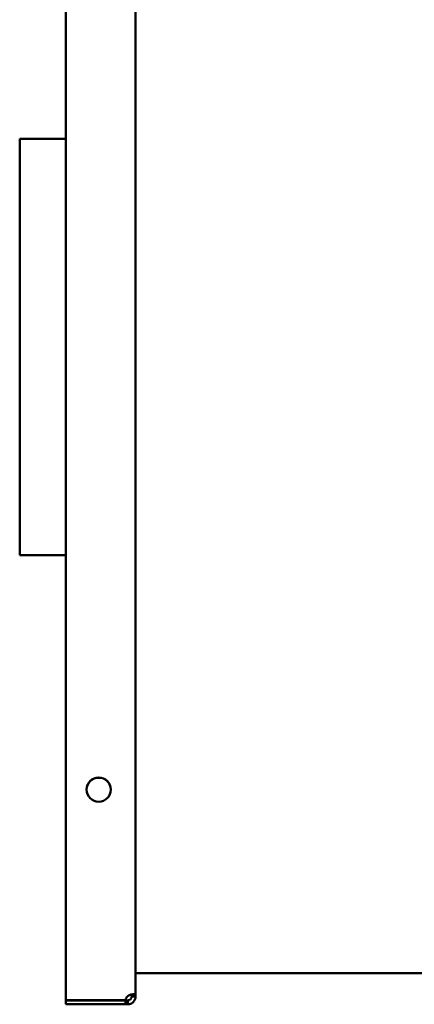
# Model space of a CAD drawing. Header units: millimetres. Extents: x 1101 to 1524, y 643 to 1214.
# Tile 1 of 4: x 1101 to 1251, y 643 to 1016. Entities that reach past the tile are written whole.
import ezdxf

# ---------------------------------------------------------------- set-up
doc = ezdxf.new("R2010")
doc.units = ezdxf.units.MM
doc.header["$LTSCALE"] = 6.25
doc.layers.add('Widoczne (ISO)', color=7, linetype='Continuous', lineweight=50)

msp = doc.modelspace()

# ---------------------------------------------------------------- linework, layer by layer
at = {"layer": 'Widoczne (ISO)'}
for p, q in [((1118.35, 644.23), (1118.35, 1212.03)), ((1144.85, 1210.49), (1144.85, 645.76)), ((1100.85, 813.13), (1100.85, 971.13)), ((1118.35, 971.13), (1100.85, 971.13)), ((1118.35, 813.13), (1100.85, 813.13)), ((1254.85, 654.48), (1144.85, 654.48)), ((1141.06, 644.23), (1118.35, 644.23)), ((1118.35, 644.13), (1141.06, 644.13)), ((1118.35, 642.63), (1118.35, 644.13)), ((1141.06, 644.13), (1141.85, 644.13)), ((1141.06, 642.63), (1141.06, 644.13)), ((1141.85, 644.13), (1141.85, 643.5)), ((1141.85, 643.5), (1141.85, 642.63)), ((1143.35, 645.63), (1143.35, 645.76)), ((1143.35, 645.76), (1143.97, 645.76)), ((1143.97, 645.63), (1143.35, 645.63)), ((1143.97, 645.76), (1144.85, 645.76)), ((1144.85, 645.63), (1143.97, 645.63)), ((1144.85, 645.76), (1144.85, 645.63)), ((1141.06, 642.63), (1118.35, 642.63)), ((1141.85, 642.63), (1141.06, 642.63))]:
    msp.add_line(p, q, dxfattribs=at)
msp.add_circle((1130.85, 724.13), 4.6, dxfattribs=at)
for centre, radius, start, end in [((1130.85, 724.03), 4.6, 0.6228, 179.3772), ((1143.55, 643.93), 2.5, 132.7331, 173.1896)]:
    msp.add_arc(centre, radius, start, end, dxfattribs=at)
for points, knots in [([(1141.85, 645.76), (1142.05, 645.9), (1142.25, 646), (1142.67, 646.18), (1142.88, 646.25), (1143.38, 646.38), (1143.66, 646.42), (1144.14, 646.43), (1144.34, 646.41), (1144.62, 646.3), (1144.71, 646.23), (1144.84, 646.01), (1144.85, 645.88), (1144.85, 645.76)], [-0.3252887, -0.3252887, -0.3252887, -0.3252887, -0.2803339, -0.2803339, -0.2370064, -0.2370064, -0.174198, -0.174198, -0.1114273, -0.1114273, -0.0618046, -0.0618046, 0, 0, 0, 0]), ([(1141.85, 644.13), (1141.89, 644.13), (1141.93, 644.13), (1142.02, 644.13), (1142.07, 644.14), (1142.18, 644.16), (1142.27, 644.18), (1142.44, 644.24), (1142.5, 644.27), (1142.66, 644.36), (1142.76, 644.42), (1142.94, 644.59), (1143.02, 644.68), (1143.16, 644.89), (1143.22, 645), (1143.28, 645.15), (1143.29, 645.2), (1143.32, 645.31), (1143.33, 645.37), (1143.34, 645.47), (1143.35, 645.5), (1143.35, 645.56), (1143.35, 645.6), (1143.35, 645.63)], [-0.2988626, -0.2988626, -0.2988626, -0.2988626, -0.2721954, -0.2721954, -0.2467697, -0.2467697, -0.2080157, -0.2080157, -0.1868791, -0.1868791, -0.1490715, -0.1490715, -0.1118186, -0.1118186, -0.0715882, -0.0715882, -0.0552542, -0.0552542, -0.0291547, -0.0291547, -0.0148363, -0.0148363, 0, 0, 0, 0]), ([(1144.85, 645.63), (1144.85, 645.42), (1144.83, 645.22), (1144.74, 644.8), (1144.68, 644.59), (1144.45, 644.1), (1144.27, 643.82), (1143.81, 643.33), (1143.55, 643.13), (1143.03, 642.86), (1142.8, 642.77), (1142.26, 642.64), (1142.02, 642.63), (1141.85, 642.63)], [0, 0, 0, 0, 0.0716493, 0.0716493, 0.140705, 0.140705, 0.2408095, 0.2408095, 0.340854, 0.340854, 0.419943, 0.419943, 0.5184476, 0.5184476, 0.5184476, 0.5184476]), ([(1143.35, 645.76), (1143.35, 645.82), (1143.35, 645.87), (1143.34, 645.97), (1143.34, 646.01), (1143.31, 646.12), (1143.29, 646.19), (1143.24, 646.28), (1143.22, 646.31), (1143.19, 646.33)], [0, 0, 0, 0, 0.02019304, 0.02019304, 0.03944596, 0.03944596, 0.06879142, 0.06879142, 0.08180894, 0.08180894, 0.08180894, 0.08180894])]:
    msp.add_open_spline(points, degree=3, knots=knots, dxfattribs=at)

doc.saveas('drawing.dxf')
